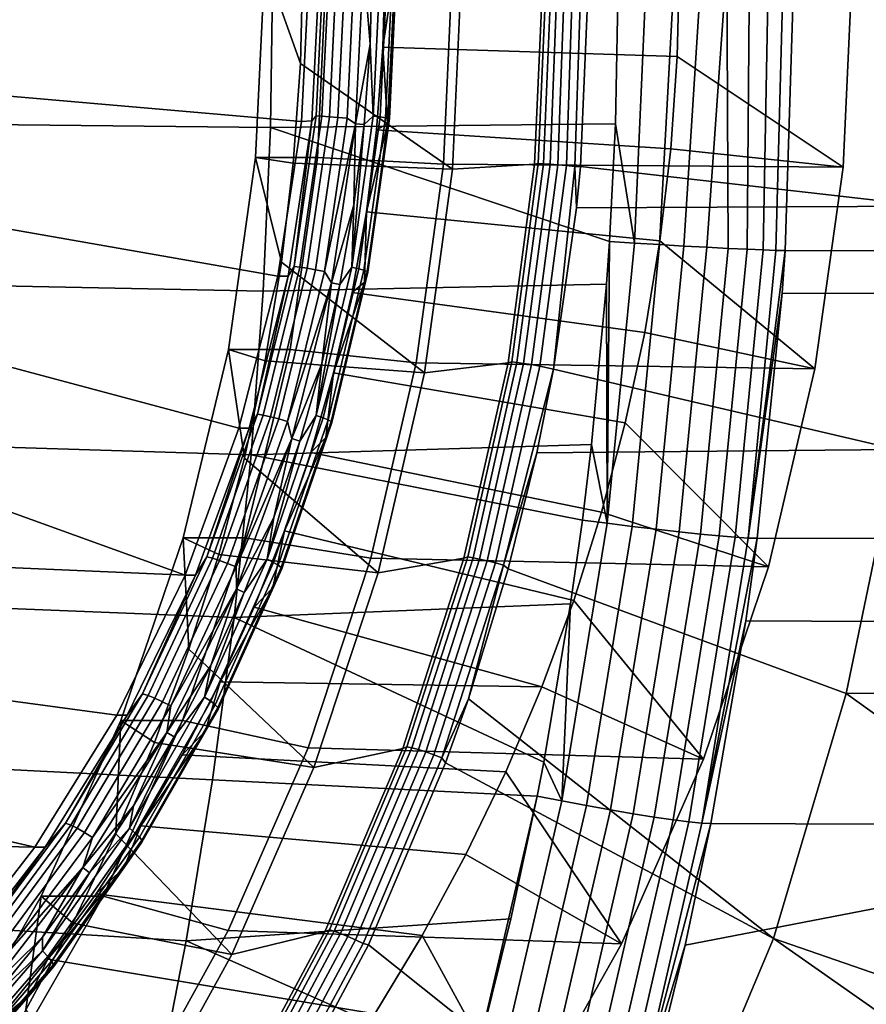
# Model space of a CAD drawing. Header units: metres. Extents: x -25 to 132, y -25 to 47.
# Tile 143 of 153: x 124.38 to 129.19, y -5.92 to -0.32. Entities that reach past the tile are written whole.
import ezdxf

# ---------------------------------------------------------------- set-up
doc = ezdxf.new("R2010")
doc.units = ezdxf.units.M
doc.layers.add('solid_12_061_031_XXX', color=7, linetype='CONTINUOUS')

msp = doc.modelspace()

# ---------------------------------------------------------------- linework, layer by layer
at = {"layer": 'solid_12_061_031_XXX'}
for points in [[(123.881844, -0.716537, 79.297974), (123.921158, 0, 79.30999), (126.025024, 0, 79.953209), (125.979385, -0.898534, 79.939255)], [(125.719238, -1.102693, 90.00293), (125.771042, 0, 90.018768), (125.973488, -0.567958, 90.420517), (125.933517, -1.134548, 90.408295)], [(126.070084, -1.102724, 88.855362), (126.121887, 0, 88.871208), (125.771042, 0, 90.018768), (125.719238, -1.102693, 90.00293)], [(125.771042, 0, 90.018768), (125.986824, 0, 90.424591), (125.973488, -0.567958, 90.420517)], [(127.765892, -0.911029, 102.502457), (127.782936, 0, 102.507545), (125.817467, 0, 102.191513), (125.803574, -0.93221, 102.186279)], [(125.973488, -0.567958, 90.420517), (125.986824, 0, 90.424591), (126.892113, 0, 89.943237), (126.838852, -1.169199, 89.926956)], [(126.083504, 0, 79.761948), (126.038712, -0.893718, 79.748253), (125.979385, -0.898534, 79.939255), (126.025024, 0, 79.953209)], [(126.105042, 0, 79.714615), (126.063057, -0.865673, 79.701782), (126.038712, -0.893718, 79.748253), (126.083504, 0, 79.761948)], [(126.063057, -0.865673, 79.701782), (126.105042, 0, 79.714615), (126.138245, 0, 79.674263), (126.096169, -0.867692, 79.661392)], [(126.787155, -1.140694, 89.074593), (126.839119, 0, 89.090485), (126.121887, 0, 88.871208), (126.070084, -1.102724, 88.855362)], [(126.096169, -0.867692, 79.661392), (126.138245, 0, 79.674263), (126.180779, 0, 79.643883), (126.138535, -0.870908, 79.630974)], [(126.138535, -0.870908, 79.630974), (126.180779, 0, 79.643883), (126.229721, 0, 79.625565), (126.187279, -0.875101, 79.612587)], [(126.187279, -0.875101, 79.612587), (126.229721, 0, 79.625565), (126.281738, 0, 79.620544), (126.239067, -0.879986, 79.607498)], [(126.239067, -0.879986, 79.607498), (126.281738, 0, 79.620544), (126.333237, 0, 79.629166), (126.287819, -0.910455, 79.61528)], [(126.287819, -0.910455, 79.61528), (126.333237, 0, 79.629166), (126.369667, -0.45777, 79.640297)], [(126.333237, 0, 79.629166), (126.38105, 0, 79.643784), (126.369667, -0.45777, 79.640297)], [(129.059723, -1.157933, 81.635674), (129.113281, 0, 81.652046), (126.839119, 0, 89.090485), (126.787155, -1.140694, 89.074593)], [(127.356026, 0, 88.425835), (127.30555, -1.140119, 88.409836), (126.838852, -1.169199, 89.926956), (126.892113, 0, 89.943237)], [(127.374641, 0, 88.383331), (127.325523, -1.137347, 88.365364), (127.30555, -1.140119, 88.409836), (127.356026, 0, 88.425835)], [(127.571449, 0, 88.285774), (127.616547, 0, 88.296684), (127.565567, -1.153695, 88.280556), (127.534622, -1.153243, 88.271866)], [(127.565567, -1.153695, 88.280556), (127.616547, 0, 88.296684), (129.607346, 0, 89.031548), (129.54071, -1.379852, 89.009529)], [(127.943062, 0.000001, 102.517952), (127.782936, 0, 102.507545), (127.765892, -0.911029, 102.502457), (127.873749, -1.589174, 102.502884)], [(128.102493, 0.000001, 102.499763), (127.943062, 0.000001, 102.517952), (127.873749, -1.589174, 102.502884), (128.015701, -1.598056, 102.490906)], [(128.256165, 0.000001, 102.453545), (128.102493, 0.000001, 102.499763), (128.015701, -1.598056, 102.490906), (128.154022, -1.606273, 102.456589)], [(128.116516, -0.527433, 80.592644), (128.128891, 0, 80.596428), (129.113281, 0, 81.652046), (129.059723, -1.157933, 81.635674)], [(128.399185, 0.000001, 102.380775), (128.256165, 0.000001, 102.453545), (128.154022, -1.606273, 102.456589), (128.285202, -1.613619, 102.400803)], [(128.399185, 0.000001, 102.380775), (128.285202, -1.613619, 102.400803), (128.405945, -1.619908, 102.324951)], [(128.399185, 0.000001, 102.380775), (128.405945, -1.619908, 102.324951), (128.513229, -1.624983, 102.230949), (128.527008, 0.000001, 102.28376)], [(128.527008, 0.000001, 102.28376), (128.513229, -1.624983, 102.230949), (128.60437, -1.628716, 102.121147), (128.635559, 0, 102.165588)], [(128.635559, 0, 102.165588), (128.60437, -1.628716, 102.121147), (128.677032, -1.631013, 101.998314), (128.721405, 0, 102.030022)], [(128.721405, 0, 102.030022), (128.677032, -1.631013, 101.998314), (128.729507, -1.631799, 101.865639), (128.78183, 0, 101.881355)], [(128.78183, 0, 101.881355), (128.729507, -1.631799, 101.865639), (132.095047, -1.636707, 90.856323), (132.147156, 0, 90.873856)], [(125.803574, -0.93221, 102.186279), (125.817467, 0, 102.191513), (123.839363, 0, 101.852036), (123.827888, -0.91211, 101.846855)], [(126.428383, 0, 79.665321), (126.387627, -0.867605, 79.652863), (126.369667, -0.45777, 79.640297), (126.38105, 0, 79.643784)], [(126.387627, -0.867605, 79.652863), (126.428383, 0, 79.665321), (126.468742, 0, 79.698524), (126.427757, -0.872339, 79.685997)], [(126.427757, -0.872339, 79.685997), (126.468742, 0, 79.698524), (126.499115, 0, 79.741058), (126.457947, -0.876405, 79.72847)], [(126.442841, -0.475468, 80.080948), (126.45536, 0, 80.084778), (128.128891, 0, 80.596428), (128.116516, -0.527433, 80.592644)], [(126.51384, 0, 79.893517), (126.45536, 0, 80.084778), (126.442841, -0.475468, 80.080948)], [(126.469681, -0.910515, 79.880013), (126.51384, 0, 79.893517), (126.442841, -0.475468, 80.080948)], [(126.457947, -0.876405, 79.72847), (126.499115, 0, 79.741058), (126.517441, 0, 79.790001), (126.47612, -0.879525, 79.777367)], [(126.481041, -0.881486, 79.829361), (126.522453, 0, 79.842026), (126.51384, 0, 79.893517), (126.469681, -0.910515, 79.880013)], [(126.47612, -0.879525, 79.777367), (126.517441, 0, 79.790001), (126.522453, 0, 79.842026), (126.481041, -0.881486, 79.829361)], [(127.325523, -1.137347, 88.365364), (127.374641, 0, 88.383331), (127.402557, 0, 88.346268), (127.355499, -1.138925, 88.326904)], [(127.355499, -1.138925, 88.326904), (127.402557, 0, 88.346268), (127.438263, 0, 88.316635), (127.393845, -1.141479, 88.296837)], [(127.393845, -1.141479, 88.296837), (127.438263, 0, 88.316635), (127.479843, 0, 88.296021), (127.438278, -1.144856, 88.27697)], [(127.438278, -1.144856, 88.27697), (127.479843, 0, 88.296021), (127.525047, 0, 88.285545), (127.486153, -1.148857, 88.268478)], [(127.486153, -1.148857, 88.268478), (127.525047, 0, 88.285545), (127.571449, 0, 88.285774), (127.534622, -1.153243, 88.271866)], [(126.287819, -0.910455, 79.61528), (126.369667, -0.45777, 79.640297), (126.335373, -0.915658, 79.629814)], [(126.387627, -0.867605, 79.652863), (126.335373, -0.915658, 79.629814), (126.369667, -0.45777, 79.640297)], [(126.442841, -0.475468, 80.080948), (128.116516, -0.527433, 80.592644), (128.079376, -1.053815, 80.581291), (126.407318, -0.945825, 80.070091)], [(126.469681, -0.910515, 79.880013), (126.442841, -0.475468, 80.080948), (126.407318, -0.945825, 80.070091)], [(129.059723, -1.157933, 81.635674), (128.079376, -1.053815, 80.581291), (128.116516, -0.527433, 80.592644)], [(125.933517, -1.134548, 90.408295), (125.973488, -0.567958, 90.420517), (126.838852, -1.169199, 89.926956)], [(123.881844, -0.716537, 79.297974), (125.979385, -0.898534, 79.939255), (125.846352, -1.777645, 79.898582), (123.768669, -1.414037, 79.263374)], [(126.038712, -0.893718, 79.748253), (125.904831, -1.777645, 79.707321), (125.846352, -1.777645, 79.898582), (125.979385, -0.898534, 79.939255)], [(125.937538, -1.722463, 79.663406), (125.904831, -1.777645, 79.707321), (126.038712, -0.893718, 79.748253)], [(125.937538, -1.722463, 79.663406), (126.038712, -0.893718, 79.748253), (126.063057, -0.865673, 79.701782)], [(125.937538, -1.722463, 79.663406), (126.063057, -0.865673, 79.701782), (126.096169, -0.867692, 79.661392), (125.970352, -1.72648, 79.622932)], [(125.970352, -1.72648, 79.622932), (126.096169, -0.867692, 79.661392), (126.138535, -0.870908, 79.630974), (126.01226, -1.732879, 79.592361)], [(126.01226, -1.732879, 79.592361), (126.138535, -0.870908, 79.630974), (126.187279, -0.875101, 79.612587), (126.060394, -1.741223, 79.573792)], [(126.060394, -1.741223, 79.573792), (126.187279, -0.875101, 79.612587), (126.239067, -0.879986, 79.607498), (126.111465, -1.750942, 79.568489)], [(126.111465, -1.750942, 79.568489), (126.239067, -0.879986, 79.607498), (126.287819, -0.910455, 79.61528)], [(126.265732, -1.726854, 79.615593), (126.335373, -0.915658, 79.629814), (126.387627, -0.867605, 79.652863)], [(126.265732, -1.726854, 79.615593), (126.387627, -0.867605, 79.652863), (126.427757, -0.872339, 79.685997), (126.305206, -1.736277, 79.648529)], [(126.305206, -1.736277, 79.648529), (126.427757, -0.872339, 79.685997), (126.457947, -0.876405, 79.72847), (126.334816, -1.74437, 79.690826)], [(126.334816, -1.74437, 79.690826), (126.457947, -0.876405, 79.72847), (126.47612, -0.879525, 79.777367), (126.352554, -1.75058, 79.739594)], [(126.352554, -1.75058, 79.739594), (126.47612, -0.879525, 79.777367), (126.481041, -0.881486, 79.829361), (126.357208, -1.754483, 79.791496)], [(126.469681, -0.910515, 79.880013), (126.357208, -1.754483, 79.791496), (126.481041, -0.881486, 79.829361)], [(123.827888, -0.91211, 101.846855), (123.793472, -1.823626, 101.831375), (125.762169, -1.863645, 102.170647), (125.803574, -0.93221, 102.186279)], [(127.714729, -1.82328, 102.487183), (127.731728, -1.579658, 102.492256), (125.803574, -0.93221, 102.186279), (125.762169, -1.863645, 102.170647)], [(127.731728, -1.579658, 102.492256), (127.765892, -0.911029, 102.502457), (125.803574, -0.93221, 102.186279)], [(126.111465, -1.750942, 79.568489), (126.287819, -0.910455, 79.61528), (126.151245, -1.814938, 79.573524)], [(126.151245, -1.814938, 79.573524), (126.287819, -0.910455, 79.61528), (126.27813, -1.372061, 79.612312)], [(126.265732, -1.726854, 79.615593), (126.27813, -1.372061, 79.612312), (126.335373, -0.915658, 79.629814)], [(126.287819, -0.910455, 79.61528), (126.335373, -0.915658, 79.629814), (126.27813, -1.372061, 79.612312)], [(126.357208, -1.754483, 79.791496), (126.469681, -0.910515, 79.880013), (126.348801, -1.411071, 80.0522), (126.337654, -1.811687, 79.839653)], [(126.469681, -0.910515, 79.880013), (126.407318, -0.945825, 80.070091), (126.348801, -1.411071, 80.0522)], [(126.407318, -0.945825, 80.070091), (128.079376, -1.053815, 80.581291), (128.017639, -1.577331, 80.562408), (126.348801, -1.411071, 80.0522)], [(127.873749, -1.589174, 102.502884), (127.765892, -0.911029, 102.502457), (127.731728, -1.579658, 102.492256)], [(129.059723, -1.157933, 81.635674), (128.899597, -2.304904, 81.586716), (128.017639, -1.577331, 80.562408), (128.079376, -1.053815, 80.581291)], [(125.564323, -2.194766, 89.955566), (125.719238, -1.102693, 90.00293), (125.867012, -1.698405, 90.387962), (125.774132, -2.25817, 90.359566)], [(125.719238, -1.102693, 90.00293), (125.564323, -2.194766, 89.955566), (125.915169, -2.194766, 88.808006), (126.070084, -1.102724, 88.855362)], [(125.719238, -1.102693, 90.00293), (125.933517, -1.134548, 90.408295), (125.867012, -1.698405, 90.387962)], [(126.070084, -1.102724, 88.855362), (125.915169, -2.194766, 88.808006), (126.631737, -2.271002, 89.027084), (126.787155, -1.140694, 89.074593)], [(125.867012, -1.698405, 90.387962), (125.933517, -1.134548, 90.408295), (126.838852, -1.169199, 89.926956), (126.67955, -2.327796, 89.87825)], [(128.899597, -2.304904, 81.586716), (129.059723, -1.157933, 81.635674), (126.787155, -1.140694, 89.074593), (126.631737, -2.271002, 89.027084)], [(127.30555, -1.140119, 88.409836), (127.154396, -2.270648, 88.362282), (126.67955, -2.327796, 89.87825), (126.838852, -1.169199, 89.926956)], [(127.325523, -1.137347, 88.365364), (127.175201, -2.265714, 88.318062), (127.154396, -2.270648, 88.362282), (127.30555, -1.140119, 88.409836)], [(127.355499, -1.138925, 88.326904), (127.204964, -2.268875, 88.279533), (127.175201, -2.265714, 88.318062), (127.325523, -1.137347, 88.365364)], [(127.393845, -1.141479, 88.296837), (127.242973, -2.273977, 88.249367), (127.204964, -2.268875, 88.279533), (127.355499, -1.138925, 88.326904)], [(127.438278, -1.144856, 88.27697), (127.286957, -2.280718, 88.229362), (127.242973, -2.273977, 88.249367), (127.393845, -1.141479, 88.296837)], [(127.486153, -1.148857, 88.268478), (127.334305, -2.288697, 88.220711), (127.286957, -2.280718, 88.229362), (127.438278, -1.144856, 88.27697)], [(127.534622, -1.153243, 88.271866), (127.411934, -2.305922, 88.232208), (127.334305, -2.288697, 88.220711), (127.486153, -1.148857, 88.268478)], [(127.534622, -1.153243, 88.271866), (127.542664, -1.388635, 88.273331), (127.411934, -2.305922, 88.232208)], [(127.534622, -1.153243, 88.271866), (127.565567, -1.153695, 88.280556), (127.542664, -1.388635, 88.273331)], [(129.54071, -1.379852, 89.009529), (127.542664, -1.388635, 88.273331), (127.565567, -1.153695, 88.280556)], [(126.151245, -1.814938, 79.573524), (126.27813, -1.372061, 79.612312), (126.198021, -1.825309, 79.587822)], [(126.265732, -1.726854, 79.615593), (126.198021, -1.825309, 79.587822), (126.27813, -1.372061, 79.612312)], [(127.411934, -2.305922, 88.232208), (127.542664, -1.388635, 88.273331), (129.54071, -1.379852, 89.009529), (129.365799, -2.763259, 88.95327)], [(123.768669, -1.414037, 79.263374), (125.846352, -1.777645, 79.898582), (125.624496, -2.641977, 79.830757), (123.580215, -2.096396, 79.205757)], [(126.348801, -1.411071, 80.0522), (128.017639, -1.577331, 80.562408), (127.931366, -2.097167, 80.536041), (126.267288, -1.871205, 80.027275)], [(126.337654, -1.811687, 79.839653), (126.348801, -1.411071, 80.0522), (126.267288, -1.871205, 80.027275)], [(127.718399, -3.183015, 102.456619), (127.731728, -1.579658, 102.492256), (127.714729, -1.82328, 102.487183)], [(127.873749, -1.589174, 102.502884), (127.731728, -1.579658, 102.492256), (127.718399, -3.183015, 102.456619)], [(127.873749, -1.589174, 102.502884), (127.718399, -3.183015, 102.456619), (127.859673, -3.200837, 102.44455), (128.015701, -1.598056, 102.490906)], [(128.015701, -1.598056, 102.490906), (127.859673, -3.200837, 102.44455), (127.997383, -3.217328, 102.41011), (128.154022, -1.606273, 102.456589)], [(128.899597, -2.304904, 81.586716), (127.931366, -2.097167, 80.536041), (128.017639, -1.577331, 80.562408)], [(128.154022, -1.606273, 102.456589), (127.997383, -3.217328, 102.41011), (128.128052, -3.232072, 102.354164), (128.285202, -1.613619, 102.400803)], [(128.285202, -1.613619, 102.400803), (128.128052, -3.232072, 102.354164), (128.248398, -3.244699, 102.278137), (128.405945, -1.619908, 102.324951)], [(128.405945, -1.619908, 102.324951), (128.248398, -3.244699, 102.278137), (128.355362, -3.254888, 102.183929), (128.513229, -1.624983, 102.230949)], [(128.513229, -1.624983, 102.230949), (128.355362, -3.254888, 102.183929), (128.446274, -3.262383, 102.073921), (128.60437, -1.628716, 102.121147)], [(128.60437, -1.628716, 102.121147), (128.446274, -3.262383, 102.073921), (128.518829, -3.266996, 101.950897), (128.677032, -1.631013, 101.998314)], [(128.677032, -1.631013, 101.998314), (128.518829, -3.266996, 101.950897), (128.729507, -1.631799, 101.865639)], [(128.518829, -3.266996, 101.950897), (128.712799, -1.873964, 101.860619), (128.729507, -1.631799, 101.865639)], [(128.729507, -1.631799, 101.865639), (128.712799, -1.873964, 101.860619), (132.078232, -1.881875, 90.850708), (132.095047, -1.636707, 90.856323)], [(125.729767, -2.561579, 79.599884), (125.904831, -1.777645, 79.707321), (125.937538, -1.722463, 79.663406)], [(125.729767, -2.561579, 79.599884), (125.937538, -1.722463, 79.663406), (125.970352, -1.72648, 79.622932), (125.7621, -2.567553, 79.559258)], [(125.7621, -2.567553, 79.559258), (125.970352, -1.72648, 79.622932), (126.01226, -1.732879, 79.592361), (125.80323, -2.577069, 79.528458)], [(125.774132, -2.25817, 90.359566), (125.867012, -1.698405, 90.387962), (126.67955, -2.327796, 89.87825)], [(125.80323, -2.577069, 79.528458), (126.01226, -1.732879, 79.592361), (126.060394, -1.741223, 79.573792), (125.850365, -2.589478, 79.509583)], [(126.063896, -2.569473, 79.553886), (126.198021, -1.825309, 79.587822), (126.265732, -1.726854, 79.615593)], [(126.063896, -2.569473, 79.553886), (126.265732, -1.726854, 79.615593), (126.305206, -1.736277, 79.648529), (126.102264, -2.583494, 79.586487)], [(125.904831, -1.777645, 79.707321), (125.683319, -2.642095, 79.639603), (125.624496, -2.641977, 79.830757), (125.846352, -1.777645, 79.898582)], [(125.729767, -2.561579, 79.599884), (125.683319, -2.642095, 79.639603), (125.904831, -1.777645, 79.707321)], [(125.850365, -2.589478, 79.509583), (126.060394, -1.741223, 79.573792), (126.111465, -1.750942, 79.568489), (125.900269, -2.603931, 79.503914)], [(125.900269, -2.603931, 79.503914), (126.111465, -1.750942, 79.568489), (126.151245, -1.814938, 79.573524)], [(126.102264, -2.583494, 79.586487), (126.305206, -1.736277, 79.648529), (126.334816, -1.74437, 79.690826), (126.130928, -2.595536, 79.628487)], [(126.130928, -2.595536, 79.628487), (126.334816, -1.74437, 79.690826), (126.352554, -1.75058, 79.739594), (126.147942, -2.604776, 79.677032)], [(126.147942, -2.604776, 79.677032), (126.352554, -1.75058, 79.739594), (126.357208, -1.754483, 79.791496), (126.15213, -2.610584, 79.728806)], [(126.337654, -1.811687, 79.839653), (126.15213, -2.610584, 79.728806), (126.357208, -1.754483, 79.791496)], [(123.793472, -1.823626, 101.831375), (123.736176, -2.733557, 101.805634), (125.693275, -2.793144, 102.144661), (125.762169, -1.863645, 102.170647)], [(127.714729, -1.82328, 102.487183), (125.762169, -1.863645, 102.170647), (125.693275, -2.793144, 102.144661), (127.62941, -2.734171, 102.4617)], [(125.900269, -2.603931, 79.503914), (126.151245, -1.814938, 79.573524), (125.924782, -2.700388, 79.504288)], [(125.924782, -2.700388, 79.504288), (126.151245, -1.814938, 79.573524), (126.095284, -2.273748, 79.556412)], [(126.063896, -2.569473, 79.553886), (126.095284, -2.273748, 79.556412), (126.198021, -1.825309, 79.587822)], [(126.151245, -1.814938, 79.573524), (126.198021, -1.825309, 79.587822), (126.095284, -2.273748, 79.556412)], [(126.15213, -2.610584, 79.728806), (126.337654, -1.811687, 79.839653), (126.162209, -2.328061, 79.995148), (126.119125, -2.694268, 79.772842)], [(126.337654, -1.811687, 79.839653), (126.267288, -1.871205, 80.027275), (126.162209, -2.328061, 79.995148)], [(127.718399, -3.183015, 102.456619), (127.714729, -1.82328, 102.487183), (127.62941, -2.734171, 102.4617)], [(126.267288, -1.871205, 80.027275), (127.931366, -2.097167, 80.536041), (127.820801, -2.612079, 80.502235), (126.162209, -2.328061, 79.995148)], [(128.518829, -3.266996, 101.950897), (128.571213, -3.268517, 101.818077), (128.712799, -1.873964, 101.860619)], [(128.712799, -1.873964, 101.860619), (128.571213, -3.268517, 101.818077), (131.93721, -3.27775, 90.804131), (132.078232, -1.881875, 90.850708)], [(123.580215, -2.096396, 79.205757), (125.624496, -2.641977, 79.830757), (125.318138, -3.477598, 79.737091), (123.319138, -2.756288, 79.125938)], [(128.899597, -2.304904, 81.586716), (128.634399, -3.430369, 81.505638), (127.820801, -2.612079, 80.502235), (127.931366, -2.097167, 80.536041)], [(125.307793, -3.265703, 89.877136), (125.564323, -2.194766, 89.955566), (125.65509, -2.812495, 90.323174), (125.510185, -3.360045, 90.27887)], [(125.564323, -2.194766, 89.955566), (125.307793, -3.265703, 89.877136), (125.658646, -3.265672, 88.729576), (125.915169, -2.194766, 88.808006)], [(125.564323, -2.194766, 89.955566), (125.774132, -2.25817, 90.359566), (125.65509, -2.812495, 90.323174)], [(125.915169, -2.194766, 88.808006), (125.658646, -3.265672, 88.729576), (126.374283, -3.380769, 88.948364), (126.631737, -2.271002, 89.027084)], [(125.65509, -2.812495, 90.323174), (125.774132, -2.25817, 90.359566), (126.67955, -2.327796, 89.87825), (126.415649, -3.4653, 89.797569)], [(125.924782, -2.700388, 79.504288), (126.095284, -2.273748, 79.556412), (125.970268, -2.715818, 79.518188)], [(126.063896, -2.569473, 79.553886), (125.970268, -2.715818, 79.518188), (126.095284, -2.273748, 79.556412)], [(128.634399, -3.430369, 81.505638), (128.899597, -2.304904, 81.586716), (126.631737, -2.271002, 89.027084), (126.374283, -3.380769, 88.948364)], [(127.154396, -2.270648, 88.362282), (126.903778, -3.381439, 88.284081), (126.415649, -3.4653, 89.797569), (126.67955, -2.327796, 89.87825)], [(127.175201, -2.265714, 88.318062), (126.925758, -3.374342, 88.240219), (126.903778, -3.381439, 88.284081), (127.154396, -2.270648, 88.362282)], [(127.204964, -2.268875, 88.279533), (126.95517, -3.379087, 88.201584), (126.925758, -3.374342, 88.240219), (127.175201, -2.265714, 88.318062)], [(127.242973, -2.273977, 88.249367), (126.992615, -3.38672, 88.171249), (126.95517, -3.379087, 88.201584), (127.204964, -2.268875, 88.279533)], [(127.286957, -2.280718, 88.229362), (127.035858, -3.396786, 88.151016), (126.992615, -3.38672, 88.171249), (127.242973, -2.273977, 88.249367)], [(127.334305, -2.288697, 88.220711), (127.082321, -3.408686, 88.14209), (127.035858, -3.396786, 88.151016), (127.286957, -2.280718, 88.229362)], [(127.411934, -2.305922, 88.232208), (127.12925, -3.421713, 88.145004), (127.082321, -3.408686, 88.14209), (127.334305, -2.288697, 88.220711)], [(126.162209, -2.328061, 79.995148), (127.820801, -2.612079, 80.502235), (127.686241, -3.120542, 80.46109), (126.033752, -2.781028, 79.955879)], [(126.119125, -2.694268, 79.772842), (126.162209, -2.328061, 79.995148), (126.033752, -2.781028, 79.955879)], [(127.411934, -2.305922, 88.232208), (127.317314, -2.782947, 88.202599), (127.12925, -3.421713, 88.145004)], [(129.365799, -2.763259, 88.95327), (127.317314, -2.782947, 88.202599), (127.411934, -2.305922, 88.232208)], [(125.441887, -3.374409, 79.511871), (125.683319, -2.642095, 79.639603), (125.729767, -2.561579, 79.599884)], [(125.441887, -3.374409, 79.511871), (125.729767, -2.561579, 79.599884), (125.7621, -2.567553, 79.559258), (125.473541, -3.382278, 79.471039)], [(125.473541, -3.382278, 79.471039), (125.7621, -2.567553, 79.559258), (125.80323, -2.577069, 79.528458), (125.513611, -3.394814, 79.439911)], [(125.784042, -3.387346, 79.468323), (125.970268, -2.715818, 79.518188), (126.063896, -2.569473, 79.553886)], [(125.784042, -3.387346, 79.468323), (126.063896, -2.569473, 79.553886), (126.102264, -2.583494, 79.586487), (125.820885, -3.40583, 79.500458)], [(125.513611, -3.394814, 79.439911), (125.80323, -2.577069, 79.528458), (125.850365, -2.589478, 79.509583), (125.559341, -3.41116, 79.420609)], [(125.559341, -3.41116, 79.420609), (125.850365, -2.589478, 79.509583), (125.900269, -2.603931, 79.503914), (125.60762, -3.4302, 79.414444)], [(125.60762, -3.4302, 79.414444), (125.900269, -2.603931, 79.503914), (125.924782, -2.700388, 79.504288)], [(125.820885, -3.40583, 79.500458), (126.102264, -2.583494, 79.586487), (126.130928, -2.595536, 79.628487), (125.848236, -3.421705, 79.542061)], [(125.848236, -3.421705, 79.542061), (126.130928, -2.595536, 79.628487), (126.147942, -2.604776, 79.677032), (125.864243, -3.433887, 79.590302)], [(125.864243, -3.433887, 79.590302), (126.147942, -2.604776, 79.677032), (126.15213, -2.610584, 79.728806), (125.867805, -3.441543, 79.641876)], [(126.119125, -2.694268, 79.772842), (125.867805, -3.441543, 79.641876), (126.15213, -2.610584, 79.728806)], [(128.634399, -3.430369, 81.505638), (127.686241, -3.120542, 80.46109), (127.820801, -2.612079, 80.502235)], [(125.683319, -2.642095, 79.639603), (125.376617, -3.477598, 79.54583), (125.318138, -3.477598, 79.737091), (125.624496, -2.641977, 79.830757)], [(125.441887, -3.374409, 79.511871), (125.376617, -3.477598, 79.54583), (125.683319, -2.642095, 79.639603)], [(123.736176, -2.733557, 101.805634), (123.656136, -3.640912, 101.769707), (125.597054, -3.719546, 102.108383), (125.693275, -2.793144, 102.144661)], [(125.60762, -3.4302, 79.414444), (125.924782, -2.700388, 79.504288), (125.611237, -3.5556, 79.408424)], [(125.611237, -3.5556, 79.408424), (125.924782, -2.700388, 79.504288), (125.823357, -3.150207, 79.473274)], [(127.57711, -3.164361, 102.446075), (127.62941, -2.734171, 102.4617), (125.693275, -2.793144, 102.144661)], [(125.784042, -3.387346, 79.468323), (125.823357, -3.150207, 79.473274), (125.970268, -2.715818, 79.518188)], [(125.867805, -3.441543, 79.641876), (126.119125, -2.694268, 79.772842), (125.883064, -3.226439, 79.909805), (125.81633, -3.549203, 79.680267)], [(125.924782, -2.700388, 79.504288), (125.970268, -2.715818, 79.518188), (125.823357, -3.150207, 79.473274)], [(126.119125, -2.694268, 79.772842), (126.033752, -2.781028, 79.955879), (125.883064, -3.226439, 79.909805)], [(127.718399, -3.183015, 102.456619), (127.62941, -2.734171, 102.4617), (127.57711, -3.164361, 102.446075)], [(122.990669, -3.377209, 79.025513), (123.319138, -2.756288, 79.125938), (125.318138, -3.477598, 79.737091)], [(127.510048, -3.641027, 102.426048), (127.57711, -3.164361, 102.446075), (125.693275, -2.793144, 102.144661), (125.597054, -3.719546, 102.108383)], [(126.033752, -2.781028, 79.955879), (127.686241, -3.120542, 80.46109), (127.527985, -3.621472, 80.412712), (125.883064, -3.226439, 79.909805)], [(127.12925, -3.421713, 88.145004), (127.317314, -2.782947, 88.202599), (127.15564, -3.441544, 88.15226)], [(127.15564, -3.441544, 88.15226), (127.317314, -2.782947, 88.202599), (129.365799, -2.763259, 88.95327), (129.076599, -4.150918, 88.862068)], [(131.247147, -4.130751, 89.65036), (129.076599, -4.150918, 88.862068), (129.365799, -2.763259, 88.95327)], [(125.510185, -3.360045, 90.27887), (125.65509, -2.812495, 90.323174), (126.415649, -3.4653, 89.797569)], [(128.634399, -3.430369, 81.505638), (128.266541, -4.523974, 81.393173), (127.527985, -3.621472, 80.412712), (127.686241, -3.120542, 80.46109)], [(125.611237, -3.5556, 79.408424), (125.823357, -3.150207, 79.473274), (125.65493, -3.575917, 79.421783)], [(125.784042, -3.387346, 79.468323), (125.65493, -3.575917, 79.421783), (125.823357, -3.150207, 79.473274)], [(127.718399, -3.183015, 102.456619), (127.57711, -3.164361, 102.446075), (127.510048, -3.641027, 102.426048), (127.459702, -4.761889, 102.379585)], [(127.718399, -3.183015, 102.456619), (127.459702, -4.761889, 102.379585), (127.599831, -4.788624, 102.367378), (127.859673, -3.200837, 102.44455)], [(125.883064, -3.226439, 79.909805), (127.527985, -3.621472, 80.412712), (127.346313, -4.11396, 80.35717), (125.711273, -3.66063, 79.857285)], [(125.81633, -3.549203, 79.680267), (125.883064, -3.226439, 79.909805), (125.711273, -3.66063, 79.857285)], [(127.859673, -3.200837, 102.44455), (127.599831, -4.788624, 102.367378), (127.736542, -4.813368, 102.332733), (127.997383, -3.217328, 102.41011)], [(127.997383, -3.217328, 102.41011), (127.736542, -4.813368, 102.332733), (127.866364, -4.835494, 102.276535), (128.128052, -3.232072, 102.354164)], [(128.128052, -3.232072, 102.354164), (127.866364, -4.835494, 102.276535), (127.986008, -4.854441, 102.200211), (128.248398, -3.244699, 102.278137)], [(128.248398, -3.244699, 102.278137), (127.986008, -4.854441, 102.200211), (128.092453, -4.869731, 102.105675), (128.355362, -3.254888, 102.183929)], [(125.307793, -3.265703, 89.877136), (124.95211, -4.305189, 89.768394), (125.302956, -4.305189, 88.620827), (125.658646, -3.265672, 88.729576)], [(124.95211, -4.305189, 89.768394), (125.307793, -3.265703, 89.877136), (125.33976, -3.8995, 90.226761), (125.144226, -4.429561, 90.166985)], [(125.658646, -3.265672, 88.729576), (125.302956, -4.305189, 88.620827), (126.017082, -4.459987, 88.839157), (126.374283, -3.380769, 88.948364)], [(125.307793, -3.265703, 89.877136), (125.510185, -3.360045, 90.27887), (125.33976, -3.8995, 90.226761)], [(128.355362, -3.254888, 102.183929), (128.092453, -4.869731, 102.105675), (128.183014, -4.880976, 101.995338), (128.446274, -3.262383, 102.073921)], [(128.446274, -3.262383, 102.073921), (128.183014, -4.880976, 101.995338), (128.255386, -4.887891, 101.871986), (128.518829, -3.266996, 101.950897)], [(128.518829, -3.266996, 101.950897), (128.255386, -4.887891, 101.871986), (128.571213, -3.268517, 101.818077)], [(128.255386, -4.887891, 101.871986), (128.50592, -3.738427, 101.798462), (128.571213, -3.268517, 101.818077)], [(128.571213, -3.268517, 101.818077), (128.50592, -3.738427, 101.798462), (131.871185, -3.754631, 90.782547), (131.93721, -3.27775, 90.804131)], [(122.990669, -3.377209, 79.025513), (125.318138, -3.477598, 79.737091), (124.929276, -4.274808, 79.61821), (122.595291, -3.960144, 78.904633)], [(125.076836, -4.152613, 79.400261), (125.376617, -3.477598, 79.54583), (125.441887, -3.374409, 79.511871)], [(125.076836, -4.152613, 79.400261), (125.441887, -3.374409, 79.511871), (125.473541, -3.382278, 79.471039), (125.107643, -4.162297, 79.359177)], [(125.107643, -4.162297, 79.359177), (125.473541, -3.382278, 79.471039), (125.513611, -3.394814, 79.439911), (125.146355, -4.177724, 79.327629)], [(125.146355, -4.177724, 79.327629), (125.513611, -3.394814, 79.439911), (125.559341, -3.41116, 79.420609), (125.190315, -4.19784, 79.307785)], [(125.190315, -4.19784, 79.307785), (125.559341, -3.41116, 79.420609), (125.60762, -3.4302, 79.414444), (125.236534, -4.221271, 79.300995)], [(125.33976, -3.8995, 90.226761), (125.510185, -3.360045, 90.27887), (126.415649, -3.4653, 89.797569), (126.049545, -4.571429, 89.685638)], [(125.428871, -4.172597, 79.359741), (125.65493, -3.575917, 79.421783), (125.784042, -3.387346, 79.468323)], [(125.428871, -4.172597, 79.359741), (125.784042, -3.387346, 79.468323), (125.820885, -3.40583, 79.500458), (125.463776, -4.195367, 79.391281)], [(125.463776, -4.195367, 79.391281), (125.820885, -3.40583, 79.500458), (125.848236, -3.421705, 79.542061), (125.489464, -4.214922, 79.432373)], [(128.266541, -4.523974, 81.393173), (128.634399, -3.430369, 81.505638), (126.374283, -3.380769, 88.948364), (126.017082, -4.459987, 88.839157)], [(126.903778, -3.381439, 88.284081), (126.555611, -4.463047, 88.17675), (126.049545, -4.571429, 89.685638), (126.415649, -3.4653, 89.797569)], [(126.925758, -3.374342, 88.240219), (126.579277, -4.453822, 88.1334), (126.555611, -4.463047, 88.17675), (126.903778, -3.381439, 88.284081)], [(126.95517, -3.379087, 88.201584), (126.608192, -4.460144, 88.094612), (126.579277, -4.453822, 88.1334), (126.925758, -3.374342, 88.240219)], [(126.992615, -3.38672, 88.171249), (126.644829, -4.470269, 88.064026), (126.608192, -4.460144, 88.094612), (126.95517, -3.379087, 88.201584)], [(127.035858, -3.396786, 88.151016), (126.687027, -4.483596, 88.04348), (126.644829, -4.470269, 88.064026), (126.992615, -3.38672, 88.171249)], [(127.082321, -3.408686, 88.14209), (126.732262, -4.499332, 88.03418), (126.687027, -4.483596, 88.04348), (127.035858, -3.396786, 88.151016)], [(127.12925, -3.421713, 88.145004), (126.777847, -4.516539, 88.036682), (126.732262, -4.499332, 88.03418), (127.082321, -3.408686, 88.14209)], [(125.236534, -4.221271, 79.300995), (125.60762, -3.4302, 79.414444), (125.611237, -3.5556, 79.408424)], [(125.489464, -4.214922, 79.432373), (125.848236, -3.421705, 79.542061), (125.864243, -3.433887, 79.590302), (125.504196, -4.229927, 79.480225)], [(125.504196, -4.229927, 79.480225), (125.864243, -3.433887, 79.590302), (125.867805, -3.441543, 79.641876), (125.50695, -4.239358, 79.531555)], [(125.81633, -3.549203, 79.680267), (125.50695, -4.239358, 79.531555), (125.867805, -3.441543, 79.641876)], [(127.12925, -3.421713, 88.145004), (126.929436, -4.181063, 88.082375), (126.777847, -4.516539, 88.036682)], [(127.12925, -3.421713, 88.145004), (127.15564, -3.441544, 88.15226), (126.929436, -4.181063, 88.082375)], [(128.662766, -5.544873, 88.734604), (126.929436, -4.181063, 88.082375), (127.15564, -3.441544, 88.15226), (129.076599, -4.150918, 88.862068)], [(125.376617, -3.477598, 79.54583), (124.988068, -4.275, 79.42704), (124.929276, -4.274808, 79.61821), (125.318138, -3.477598, 79.737091)], [(125.076836, -4.152613, 79.400261), (124.988068, -4.275, 79.42704), (125.376617, -3.477598, 79.54583)], [(125.213753, -4.372146, 79.286903), (125.611237, -3.5556, 79.408424), (125.465363, -3.991955, 79.363823)], [(125.236534, -4.221271, 79.300995), (125.611237, -3.5556, 79.408424), (125.213753, -4.372146, 79.286903)], [(125.428871, -4.172597, 79.359741), (125.465363, -3.991955, 79.363823), (125.65493, -3.575917, 79.421783)], [(125.50695, -4.239358, 79.531555), (125.81633, -3.549203, 79.680267), (125.517654, -4.084657, 79.798088), (125.432373, -4.367718, 79.562881)], [(125.611237, -3.5556, 79.408424), (125.65493, -3.575917, 79.421783), (125.465363, -3.991955, 79.363823)], [(125.81633, -3.549203, 79.680267), (125.711273, -3.66063, 79.857285), (125.517654, -4.084657, 79.798088)], [(128.266541, -4.523974, 81.393173), (127.346313, -4.11396, 80.35717), (127.527985, -3.621472, 80.412712)], [(123.656136, -3.640912, 101.769707), (123.55352, -4.544698, 101.723648), (125.473694, -4.641692, 102.061882), (125.597054, -3.719546, 102.108383)], [(125.517654, -4.084657, 79.798088), (125.711273, -3.66063, 79.857285), (127.346313, -4.11396, 80.35717)], [(127.356964, -4.541232, 102.380295), (127.510048, -3.641027, 102.426048), (125.597054, -3.719546, 102.108383)], [(127.459702, -4.761889, 102.379585), (127.510048, -3.641027, 102.426048), (127.356964, -4.541232, 102.380295)], [(127.319641, -4.73402, 102.369133), (127.356964, -4.541232, 102.380295), (125.597054, -3.719546, 102.108383), (125.473694, -4.641692, 102.061882)], [(128.255386, -4.887891, 101.871986), (128.307693, -4.890182, 101.738899), (128.50592, -3.738427, 101.798462)], [(128.50592, -3.738427, 101.798462), (128.307693, -4.890182, 101.738899), (131.674042, -4.903182, 90.718964), (131.871185, -3.754631, 90.782547)], [(125.144226, -4.429561, 90.166985), (125.33976, -3.8995, 90.226761), (126.049545, -4.571429, 89.685638)], [(122.595291, -3.960144, 78.904633), (124.929276, -4.274808, 79.61821), (124.46347, -5.025564, 79.475792), (122.143311, -4.488934, 78.766449)], [(125.213753, -4.372146, 79.286903), (125.465363, -3.991955, 79.363823), (125.255173, -4.39713, 79.299568)], [(125.428871, -4.172597, 79.359741), (125.255173, -4.39713, 79.299568), (125.465363, -3.991955, 79.363823)], [(125.517654, -4.084657, 79.798088), (127.346313, -4.11396, 80.35717), (127.141914, -4.596151, 80.294678), (125.301941, -4.499798, 79.73214)], [(125.432373, -4.367718, 79.562881), (125.517654, -4.084657, 79.798088), (125.301941, -4.499798, 79.73214)], [(128.266541, -4.523974, 81.393173), (127.799469, -5.575357, 81.250374), (127.141914, -4.596151, 80.294678), (127.346313, -4.11396, 80.35717)], [(131.136429, -4.731198, 89.6147), (130.969086, -5.510785, 89.561592), (129.076599, -4.150918, 88.862068), (131.247147, -4.130751, 89.65036)], [(124.638374, -4.888206, 79.266212), (124.988068, -4.275, 79.42704), (125.076836, -4.152613, 79.400261)], [(124.638374, -4.888206, 79.266212), (125.076836, -4.152613, 79.400261), (125.107643, -4.162297, 79.359177), (124.668159, -4.899605, 79.224808)], [(124.668159, -4.899605, 79.224808), (125.107643, -4.162297, 79.359177), (125.146355, -4.177724, 79.327629), (124.705238, -4.917765, 79.192764)], [(124.705238, -4.917765, 79.192764), (125.146355, -4.177724, 79.327629), (125.190315, -4.19784, 79.307785), (124.747078, -4.941444, 79.172272)], [(124.747078, -4.941444, 79.172272), (125.190315, -4.19784, 79.307785), (125.236534, -4.221271, 79.300995), (124.790825, -4.969026, 79.164726)], [(125.001808, -4.917664, 79.229172), (125.255173, -4.39713, 79.299568), (125.428871, -4.172597, 79.359741)], [(125.001808, -4.917664, 79.229172), (125.428871, -4.172597, 79.359741), (125.463776, -4.195367, 79.391281), (125.034378, -4.944499, 79.260002)], [(125.034378, -4.944499, 79.260002), (125.463776, -4.195367, 79.391281), (125.489464, -4.214922, 79.432373), (125.058075, -4.967546, 79.300484)], [(126.777847, -4.516539, 88.036682), (126.929436, -4.181063, 88.082375), (126.799568, -4.545958, 88.042511)], [(128.662766, -5.544873, 88.734604), (126.799568, -4.545958, 88.042511), (126.929436, -4.181063, 88.082375)], [(130.778214, -6.276382, 89.502129), (128.662766, -5.544873, 88.734604), (129.076599, -4.150918, 88.862068), (130.969086, -5.510785, 89.561592)], [(124.790825, -4.969026, 79.164726), (125.236534, -4.221271, 79.300995), (125.213753, -4.372146, 79.286903)], [(125.058075, -4.967546, 79.300484), (125.489464, -4.214922, 79.432373), (125.504196, -4.229927, 79.480225), (125.071266, -4.985231, 79.347862)], [(125.071266, -4.985231, 79.347862), (125.504196, -4.229927, 79.480225), (125.50695, -4.239358, 79.531555), (125.073059, -4.996346, 79.398895)], [(125.432373, -4.367718, 79.562881), (125.073059, -4.996346, 79.398895), (125.50695, -4.239358, 79.531555)], [(124.988068, -4.275, 79.42704), (124.52195, -5.025564, 79.284531), (124.46347, -5.025564, 79.475792), (124.929276, -4.274808, 79.61821)], [(124.500702, -5.303213, 89.630386), (124.95211, -4.305189, 89.768394), (124.924057, -4.94895, 90.09967), (124.679779, -5.456417, 90.024986)], [(124.95211, -4.305189, 89.768394), (124.500702, -5.303213, 89.630386), (124.851532, -5.30324, 88.482819), (125.302956, -4.305189, 88.620827)], [(124.638374, -4.888206, 79.266212), (124.52195, -5.025564, 79.284531), (124.988068, -4.275, 79.42704)], [(125.302956, -4.305189, 88.620827), (124.851532, -5.30324, 88.482819), (125.563416, -5.498742, 88.700462), (126.017082, -4.459987, 88.839157)], [(124.95211, -4.305189, 89.768394), (125.144226, -4.429561, 90.166985), (124.924057, -4.94895, 90.09967)], [(124.736786, -5.14077, 79.141075), (125.213753, -4.372146, 79.286903), (125.024994, -4.790233, 79.229195)], [(124.790825, -4.969026, 79.164726), (125.213753, -4.372146, 79.286903), (124.736786, -5.14077, 79.141075)], [(125.073059, -4.996346, 79.398895), (125.432373, -4.367718, 79.562881), (125.065987, -4.902714, 79.660004), (124.971199, -5.141414, 79.421883)], [(125.001808, -4.917664, 79.229172), (125.024994, -4.790233, 79.229195), (125.255173, -4.39713, 79.299568)], [(125.213753, -4.372146, 79.286903), (125.255173, -4.39713, 79.299568), (125.024994, -4.790233, 79.229195)], [(125.432373, -4.367718, 79.562881), (125.301941, -4.499798, 79.73214), (125.065987, -4.902714, 79.660004)], [(124.924057, -4.94895, 90.09967), (125.144226, -4.429561, 90.166985), (126.049545, -4.571429, 89.685638), (125.584541, -5.636179, 89.543472)], [(127.799469, -5.575357, 81.250374), (128.266541, -4.523974, 81.393173), (126.017082, -4.459987, 88.839157), (125.563416, -5.498742, 88.700462)], [(126.555611, -4.463047, 88.17675), (126.112511, -5.506365, 88.04213), (125.584541, -5.636179, 89.543472), (126.049545, -4.571429, 89.685638)], [(126.579277, -4.453822, 88.1334), (126.138313, -5.495147, 87.999405), (126.112511, -5.506365, 88.04213), (126.555611, -4.463047, 88.17675)], [(126.608192, -4.460144, 88.094612), (126.166557, -5.503024, 87.960411), (126.138313, -5.495147, 87.999405), (126.579277, -4.453822, 88.1334)], [(126.644829, -4.470269, 88.064026), (126.202171, -5.515584, 87.92952), (126.166557, -5.503024, 87.960411), (126.608192, -4.460144, 88.094612)], [(126.687027, -4.483596, 88.04348), (126.243019, -5.532081, 87.908554), (126.202171, -5.515584, 87.92952), (126.644829, -4.470269, 88.064026)], [(121.633606, -4.965185, 78.610619), (122.143311, -4.488934, 78.766449), (124.46347, -5.025564, 79.475792)], [(125.301941, -4.499798, 79.73214), (127.141914, -4.596151, 80.294678), (126.915009, -5.067528, 80.225304), (125.065987, -4.902714, 79.660004)], [(126.732262, -4.499332, 88.03418), (126.286682, -5.551533, 87.898773), (126.243019, -5.532081, 87.908554), (126.687027, -4.483596, 88.04348)], [(126.777847, -4.516539, 88.036682), (126.330559, -5.572782, 87.900757), (126.286682, -5.551533, 87.898773), (126.732262, -4.499332, 88.03418)], [(126.330559, -5.572782, 87.900757), (126.777847, -4.516539, 88.036682), (126.799568, -4.545958, 88.042511), (126.360657, -5.58092, 87.909119)], [(123.55352, -4.544698, 101.723648), (123.428452, -5.443925, 101.667534), (125.323372, -5.558419, 102.005226), (125.473694, -4.641692, 102.061882)], [(128.075043, -6.947746, 88.556915), (126.360657, -5.58092, 87.909119), (126.799568, -4.545958, 88.042511), (128.662766, -5.544873, 88.734604)], [(127.459702, -4.761889, 102.379585), (127.356964, -4.541232, 102.380295), (127.319641, -4.73402, 102.369133)], [(127.170746, -5.432465, 102.32457), (127.319641, -4.73402, 102.369133), (125.473694, -4.641692, 102.061882), (125.323372, -5.558419, 102.005226)], [(127.799469, -5.575357, 81.250374), (126.915009, -5.067528, 80.225304), (127.141914, -4.596151, 80.294678)], [(126.960648, -6.280967, 102.261559), (127.319641, -4.73402, 102.369133), (127.170746, -5.432465, 102.32457)], [(127.459702, -4.761889, 102.379585), (127.319641, -4.73402, 102.369133), (126.960648, -6.280967, 102.261559), (127.098907, -6.318277, 102.271919)], [(124.736786, -5.14077, 79.141075), (125.024994, -4.790233, 79.229195), (124.775475, -5.170146, 79.152908)], [(125.001808, -4.917664, 79.229172), (124.775475, -5.170146, 79.152908), (125.024994, -4.790233, 79.229195)], [(127.459702, -4.761889, 102.379585), (127.098907, -6.318277, 102.271919), (127.23745, -6.353886, 102.259529), (127.599831, -4.788624, 102.367378)], [(127.599831, -4.788624, 102.367378), (127.23745, -6.353886, 102.259529), (127.372765, -6.386847, 102.224617), (127.736542, -4.813368, 102.332733)], [(127.736542, -4.813368, 102.332733), (127.372765, -6.386847, 102.224617), (127.501404, -6.416323, 102.168068), (127.866364, -4.835494, 102.276535)], [(127.866364, -4.835494, 102.276535), (127.501404, -6.416323, 102.168068), (127.620102, -6.441564, 102.091331), (127.986008, -4.854441, 102.200211)], [(127.986008, -4.854441, 102.200211), (127.620102, -6.441564, 102.091331), (127.72583, -6.461927, 101.996346), (128.092453, -4.869731, 102.105675)], [(128.092453, -4.869731, 102.105675), (127.72583, -6.461927, 101.996346), (127.815903, -6.476893, 101.885536), (128.183014, -4.880976, 101.995338)], [(124.130989, -5.573638, 79.111092), (124.52195, -5.025564, 79.284531), (124.638374, -4.888206, 79.266212)], [(124.130989, -5.573638, 79.111092), (124.638374, -4.888206, 79.266212), (124.668159, -4.899605, 79.224808), (124.159592, -5.586637, 79.069328)], [(124.159592, -5.586637, 79.069328), (124.668159, -4.899605, 79.224808), (124.705238, -4.917765, 79.192764), (124.194786, -5.607343, 79.036705)], [(124.194786, -5.607343, 79.036705), (124.705238, -4.917765, 79.192764), (124.747078, -4.941444, 79.172272), (124.234169, -5.634343, 79.015457)], [(124.506966, -5.615371, 79.077888), (124.775475, -5.170146, 79.152908), (125.001808, -4.917664, 79.229172)], [(124.506966, -5.615371, 79.077888), (125.001808, -4.917664, 79.229172), (125.034378, -4.944499, 79.260002), (124.536835, -5.646014, 79.107887)], [(125.065987, -4.902714, 79.660004), (126.915009, -5.067528, 80.225304), (126.66626, -5.526683, 80.149254), (124.811623, -5.290067, 79.582237)], [(124.971199, -5.141414, 79.421883), (125.065987, -4.902714, 79.660004), (124.811623, -5.290067, 79.582237)], [(128.183014, -4.880976, 101.995338), (127.815903, -6.476893, 101.885536), (127.888031, -6.486083, 101.761726), (128.255386, -4.887891, 101.871986)], [(128.255386, -4.887891, 101.871986), (127.888031, -6.486083, 101.761726), (128.307693, -4.890182, 101.738899)], [(127.888031, -6.486083, 101.761726), (128.162277, -5.581318, 101.695152), (128.307693, -4.890182, 101.738899)], [(127.940331, -6.489199, 101.628265), (131.526505, -5.604935, 90.672226), (131.674042, -4.903182, 90.718964), (128.162277, -5.581318, 101.695152)], [(128.307693, -4.890182, 101.738899), (128.162277, -5.581318, 101.695152), (131.674042, -4.903182, 90.718964)], [(121.633606, -4.965185, 78.610619), (124.46347, -5.025564, 79.475792), (123.924599, -5.720809, 79.311043), (121.08046, -5.375801, 78.441505)], [(124.234169, -5.634343, 79.015457), (124.747078, -4.941444, 79.172272), (124.790825, -4.969026, 79.164726), (124.275055, -5.665792, 79.007042)], [(124.275055, -5.665792, 79.007042), (124.790825, -4.969026, 79.164726), (124.736786, -5.14077, 79.141075)], [(124.536835, -5.646014, 79.107887), (125.034378, -4.944499, 79.260002), (125.058075, -4.967546, 79.300484), (124.558212, -5.672331, 79.147659)], [(124.558212, -5.672331, 79.147659), (125.058075, -4.967546, 79.300484), (125.071266, -4.985231, 79.347862), (124.569618, -5.692524, 79.194496)], [(124.679779, -5.456417, 90.024986), (124.924057, -4.94895, 90.09967), (125.584541, -5.636179, 89.543472)], [(124.52195, -5.025564, 79.284531), (123.983353, -5.721066, 79.119865), (123.924599, -5.720809, 79.311043), (124.46347, -5.025564, 79.475792)], [(124.130989, -5.573638, 79.111092), (123.983353, -5.721066, 79.119865), (124.52195, -5.025564, 79.284531)], [(124.569618, -5.692524, 79.194496), (125.071266, -4.985231, 79.347862), (125.073059, -4.996346, 79.398895), (124.570297, -5.705216, 79.245186)], [(124.971199, -5.141414, 79.421883), (124.570297, -5.705216, 79.245186), (125.073059, -4.996346, 79.398895)], [(127.799469, -5.575357, 81.250374), (127.237656, -6.574573, 81.078613), (126.66626, -5.526683, 80.149254), (126.915009, -5.067528, 80.225304)], [(124.185654, -5.852922, 78.97258), (124.736786, -5.14077, 79.141075), (124.507309, -5.535847, 79.070923)], [(124.275055, -5.665792, 79.007042), (124.736786, -5.14077, 79.141075), (124.185654, -5.852922, 78.97258)], [(124.570297, -5.705216, 79.245186), (124.971199, -5.141414, 79.421883), (124.537926, -5.662734, 79.498558), (124.437531, -5.862352, 79.258728)], [(124.736786, -5.14077, 79.141075), (124.775475, -5.170146, 79.152908), (124.507309, -5.535847, 79.070923)], [(124.971199, -5.141414, 79.421883), (124.811623, -5.290067, 79.582237), (124.537926, -5.662734, 79.498558)], [(124.506966, -5.615371, 79.077888), (124.507309, -5.535847, 79.070923), (124.775475, -5.170146, 79.152908)], [(123.957924, -6.250165, 89.464439), (124.500702, -5.303213, 89.630386), (124.411987, -5.950739, 89.943115), (124.121323, -6.430726, 89.854248)], [(124.500702, -5.303213, 89.630386), (123.957924, -6.250165, 89.464439), (124.308769, -6.250164, 88.316879), (124.851532, -5.30324, 88.482819)], [(124.851532, -5.30324, 88.482819), (124.308769, -6.250164, 88.316879), (125.017418, -6.487653, 88.533531), (125.563416, -5.498742, 88.700462)], [(124.500702, -5.303213, 89.630386), (124.679779, -5.456417, 90.024986), (124.411987, -5.950739, 89.943115)], [(124.811623, -5.290067, 79.582237), (126.66626, -5.526683, 80.149254), (126.39637, -5.972361, 80.066742), (124.537926, -5.662734, 79.498558)], [(123.428452, -5.443925, 101.667534), (123.281082, -6.337601, 101.601418), (125.146255, -6.468568, 101.938469), (125.323372, -5.558419, 102.005226)], [(124.411987, -5.950739, 89.943115), (124.679779, -5.456417, 90.024986), (125.584541, -5.636179, 89.543472), (125.024841, -6.649901, 89.372353)], [(126.960648, -6.280967, 102.261559), (127.170746, -5.432465, 102.32457), (125.323372, -5.558419, 102.005226)], [(124.185654, -5.852922, 78.97258), (124.507309, -5.535847, 79.070923), (124.221191, -5.886367, 78.983444)], [(124.506966, -5.615371, 79.077888), (124.221191, -5.886367, 78.983444), (124.507309, -5.535847, 79.070923)], [(127.237656, -6.574573, 81.078613), (127.799469, -5.575357, 81.250374), (125.563416, -5.498742, 88.700462), (125.017418, -6.487653, 88.533531)], [(126.112511, -5.506365, 88.04213), (125.578079, -6.502244, 87.882301), (125.024841, -6.649901, 89.372353), (125.584541, -5.636179, 89.543472)], [(126.138313, -5.495147, 87.999405), (125.606499, -6.489496, 87.840309), (125.578079, -6.502244, 87.882301), (126.112511, -5.506365, 88.04213)], [(126.166557, -5.503024, 87.960411), (125.633926, -6.498883, 87.801064), (125.606499, -6.489496, 87.840309), (126.138313, -5.495147, 87.999405)], [(126.202171, -5.515584, 87.92952), (125.668274, -6.513791, 87.769783), (125.633926, -6.498883, 87.801064), (126.166557, -5.503024, 87.960411)], [(126.243019, -5.532081, 87.908554), (125.707489, -6.533333, 87.748322), (125.668274, -6.513791, 87.769783), (126.202171, -5.515584, 87.92952)], [(126.286682, -5.551533, 87.898773), (125.749245, -6.556345, 87.737953), (125.707489, -6.533333, 87.748322), (126.243019, -5.532081, 87.908554)], [(127.237656, -6.574573, 81.078613), (126.39637, -5.972361, 80.066742), (126.66626, -5.526683, 80.149254)], [(126.952049, -6.313092, 102.25898), (126.960648, -6.280967, 102.261559), (125.323372, -5.558419, 102.005226), (125.146255, -6.468568, 101.938469)], [(126.330559, -5.572782, 87.900757), (125.791054, -6.581459, 87.739311), (125.749245, -6.556345, 87.737953), (126.286682, -5.551533, 87.898773)], [(126.330559, -5.572782, 87.900757), (126.360657, -5.58092, 87.909119), (125.809135, -6.611444, 87.744095), (125.791054, -6.581459, 87.739311)], [(128.075043, -6.947746, 88.556915), (125.809135, -6.611444, 87.744095), (126.360657, -5.58092, 87.909119)], [(127.888031, -6.486083, 101.761726), (127.940331, -6.489199, 101.628265), (128.162277, -5.581318, 101.695152)], [(130.138748, -8.306318, 89.310982), (128.075043, -6.947746, 88.556915), (128.662766, -5.544873, 88.734604), (130.601593, -6.904052, 89.44812)], [(130.778214, -6.276382, 89.502129), (130.601593, -6.904052, 89.44812), (128.662766, -5.544873, 88.734604)], [(123.949104, -6.258999, 78.907333), (124.221191, -5.886367, 78.983444), (124.506966, -5.615371, 79.077888)], [(123.949104, -6.258999, 78.907333), (124.506966, -5.615371, 79.077888), (124.536835, -5.646014, 79.107887), (123.975929, -6.293154, 78.936401)], [(123.975929, -6.293154, 78.936401), (124.536835, -5.646014, 79.107887), (124.558212, -5.672331, 79.147659), (123.99469, -6.322487, 78.975372)], [(127.684044, -7.391396, 101.550819), (131.306213, -6.505388, 90.603653), (131.526505, -5.604935, 90.672226), (127.940331, -6.489199, 101.628265)], [(123.99469, -6.322487, 78.975372), (124.558212, -5.672331, 79.147659), (124.569618, -5.692524, 79.194496), (124.004097, -6.344995, 79.021591)], [(124.004097, -6.344995, 79.021591), (124.569618, -5.692524, 79.194496), (124.570297, -5.705216, 79.245186), (124.00351, -6.359142, 79.071899)], [(124.437531, -5.862352, 79.258728), (124.00351, -6.359142, 79.071899), (124.570297, -5.705216, 79.245186)], [(124.537926, -5.662734, 79.498558), (126.39637, -5.972361, 80.066742), (126.105843, -6.403724, 79.977921), (124.244392, -6.021905, 79.408813)], [(124.437531, -5.862352, 79.258728), (124.537926, -5.662734, 79.498558), (124.244392, -6.021905, 79.408813)], [(124.00351, -6.359142, 79.071899), (124.437531, -5.862352, 79.258728), (123.933479, -6.364716, 79.313759), (123.836853, -6.523135, 79.075081)], [(124.437531, -5.862352, 79.258728), (124.244392, -6.021905, 79.408813), (123.933479, -6.364716, 79.313759)]]:
    msp.add_3dface(points, dxfattribs=at)

doc.saveas('drawing.dxf')
